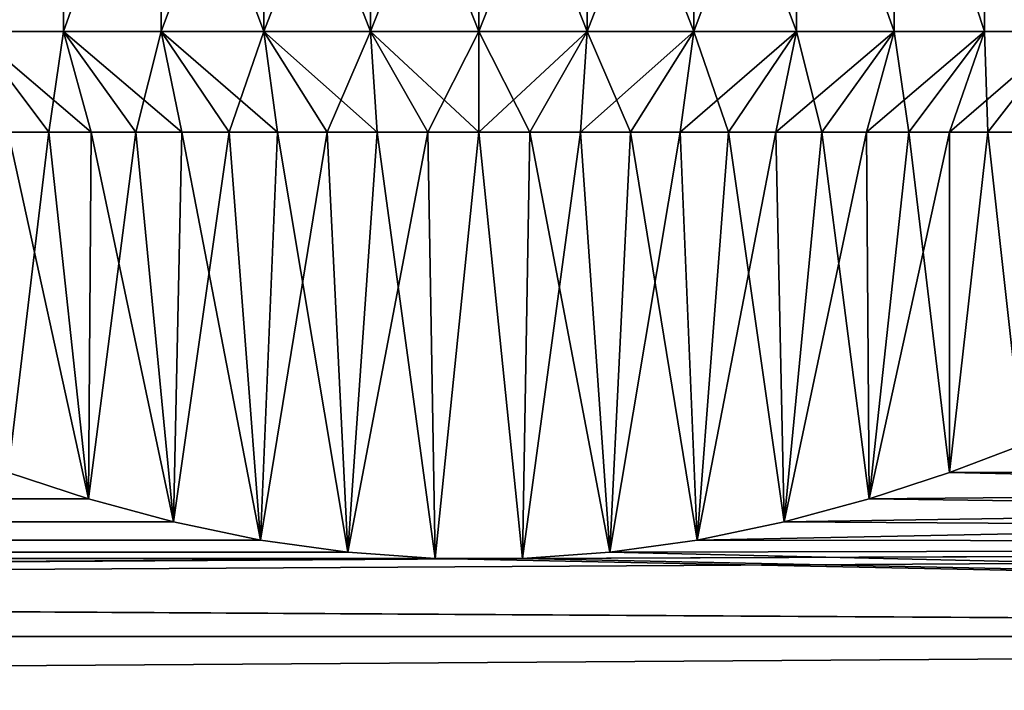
# Model space of a CAD drawing. Header units: metres. Extents: x -147 to 182, y -23 to 81.
# Tile 145 of 212: x 69 to 85, y 18 to 28. Entities that reach past the tile are written whole.
import ezdxf

# ---------------------------------------------------------------- set-up
doc = ezdxf.new("R2010")
doc.units = ezdxf.units.M
doc.layers.add('solid_ORA153_SW0001', color=7, linetype='CONTINUOUS')

msp = doc.modelspace()

# ---------------------------------------------------------------- linework, layer by layer
at = {"layer": 'solid_ORA153_SW0001'}
for points in [[(68.433975, 28.108868, -10.51198), (68.433899, 32.5, -10.511921), (69.875, 32.5, -11.474836)], [(68.433975, 28.108868, 10.51198), (69.875, 32.5, 11.474836), (68.433899, 32.5, 10.511921)], [(69.875092, 28.108868, -11.474889), (68.433975, 28.108868, -10.51198), (69.875, 32.5, -11.474836)], [(68.433975, 28.108868, 10.51198), (69.875092, 28.108868, 11.474889), (69.875, 32.5, 11.474836)], [(69.875092, 28.108868, -11.474889), (69.875, 32.5, -11.474836), (71.429459, 32.5, -12.241408)], [(69.875092, 28.108868, 11.474889), (71.429459, 32.5, 12.241408), (69.875, 32.5, 11.474836)], [(71.42952, 28.108868, -12.241435), (69.875092, 28.108868, -11.474889), (71.429459, 32.5, -12.241408)], [(69.875092, 28.108868, 11.474889), (71.42952, 28.108868, 12.241435), (71.429459, 32.5, 12.241408)], [(71.42952, 28.108868, -12.241435), (71.429459, 32.5, -12.241408), (73.070625, 32.5, -12.79851)], [(73.070679, 28.108868, 12.798526), (73.070625, 32.5, 12.79851), (71.429459, 32.5, 12.241408)], [(71.42952, 28.108868, 12.241435), (73.070679, 28.108868, 12.798526), (71.429459, 32.5, 12.241408)], [(73.070679, 28.108868, -12.798526), (71.42952, 28.108868, -12.241435), (73.070625, 32.5, -12.79851)], [(73.070679, 28.108868, -12.798526), (73.070625, 32.5, -12.79851), (74.770554, 32.5, -13.136647)], [(74.770569, 28.108868, 13.13665), (74.770554, 32.5, 13.136647), (73.070625, 32.5, 12.79851)], [(73.070679, 28.108868, 12.798526), (74.770569, 28.108868, 13.13665), (73.070625, 32.5, 12.79851)], [(74.770569, 28.108868, -13.13665), (73.070679, 28.108868, -12.798526), (74.770554, 32.5, -13.136647)], [(74.770569, 28.108868, -13.13665), (74.770554, 32.5, -13.136647), (76.5, 32.5, -13.249998)], [(76.5, 28.108868, 13.25), (76.5, 32.5, 13.249998), (74.770554, 32.5, 13.136647)], [(74.770569, 28.108868, 13.13665), (76.5, 28.108868, 13.25), (74.770554, 32.5, 13.136647)], [(76.5, 28.108868, -13.25), (74.770569, 28.108868, -13.13665), (76.5, 32.5, -13.249998)], [(76.5, 28.108868, -13.25), (76.5, 32.5, -13.249998), (78.229446, 32.5, -13.136647)], [(78.229431, 28.108868, -13.13665), (76.5, 28.108868, -13.25), (78.229446, 32.5, -13.136647)], [(78.229431, 28.108868, 13.13665), (78.229446, 32.5, 13.136647), (76.5, 32.5, 13.249998)], [(76.5, 28.108868, 13.25), (78.229431, 28.108868, 13.13665), (76.5, 32.5, 13.249998)], [(78.229431, 28.108868, -13.13665), (78.229446, 32.5, -13.136647), (79.929375, 32.5, -12.79851)], [(79.929321, 28.108868, -12.798526), (78.229431, 28.108868, -13.13665), (79.929375, 32.5, -12.79851)], [(78.229431, 28.108868, 13.13665), (79.929321, 28.108868, 12.798526), (78.229446, 32.5, 13.136647)], [(79.929321, 28.108868, 12.798526), (79.929375, 32.5, 12.79851), (78.229446, 32.5, 13.136647)], [(79.929321, 28.108868, -12.798526), (79.929375, 32.5, -12.79851), (81.570541, 32.5, -12.241408)], [(81.57048, 28.108868, -12.241435), (79.929321, 28.108868, -12.798526), (81.570541, 32.5, -12.241408)], [(79.929321, 28.108868, 12.798526), (81.57048, 28.108868, 12.241435), (79.929375, 32.5, 12.79851)], [(81.57048, 28.108868, 12.241435), (81.570541, 32.5, 12.241408), (79.929375, 32.5, 12.79851)], [(83.124908, 28.108868, -11.474889), (81.57048, 28.108868, -12.241435), (81.570541, 32.5, -12.241408)], [(81.57048, 28.108868, 12.241435), (83.124908, 28.108868, 11.474889), (81.570541, 32.5, 12.241408)], [(83.124908, 28.108868, -11.474889), (81.570541, 32.5, -12.241408), (83.125, 32.5, -11.474836)], [(83.124908, 28.108868, 11.474889), (83.125, 32.5, 11.474836), (81.570541, 32.5, 12.241408)], [(84.566025, 28.108868, -10.51198), (83.124908, 28.108868, -11.474889), (83.125, 32.5, -11.474836)], [(83.124908, 28.108868, 11.474889), (84.566025, 28.108868, 10.51198), (83.125, 32.5, 11.474836)], [(84.566025, 28.108868, -10.51198), (83.125, 32.5, -11.474836), (84.566101, 32.5, -10.511921)], [(84.566025, 28.108868, 10.51198), (84.566101, 32.5, 10.511921), (83.125, 32.5, 11.474836)], [(85.86908, 28.108868, -9.369249), (84.566025, 28.108868, -10.51198), (84.566101, 32.5, -10.511921)], [(84.566025, 28.108868, 10.51198), (85.86908, 28.108868, 9.369249), (84.566101, 32.5, 10.511921)], [(85.86908, 28.108868, -9.369249), (84.566101, 32.5, -10.511921), (85.869148, 32.5, -9.369183)], [(85.86908, 28.108868, 9.369249), (85.869148, 32.5, 9.369183), (84.566101, 32.5, 10.511921)], [(70.316841, 26.5, 10.167524), (69.875092, 28.108868, 11.474889), (68.433975, 28.108868, 10.51198)], [(69.637581, 26.5, 9.721997), (70.316841, 26.5, 10.167524), (68.433975, 28.108868, 10.51198)], [(68.98996, 26.5, 9.230888), (69.637581, 26.5, 9.721997), (68.433975, 28.108868, 10.51198)], [(69.637581, 26.5, -9.721997), (68.433975, 28.108868, -10.51198), (69.875092, 28.108868, -11.474889)], [(69.637581, 26.5, -9.721997), (68.98996, 26.5, -9.230888), (68.433975, 28.108868, -10.51198)], [(70.316841, 26.5, -10.167524), (69.637581, 26.5, -9.721997), (69.875092, 28.108868, -11.474889)], [(71.75898, 26.5, 10.914796), (71.42952, 28.108868, 12.241435), (69.875092, 28.108868, 11.474889)], [(71.025291, 26.5, 10.565867), (71.75898, 26.5, 10.914796), (69.875092, 28.108868, 11.474889)], [(70.316841, 26.5, 10.167524), (71.025291, 26.5, 10.565867), (69.875092, 28.108868, 11.474889)], [(71.025291, 26.5, -10.565867), (69.875092, 28.108868, -11.474889), (71.42952, 28.108868, -12.241435)], [(71.025291, 26.5, -10.565867), (70.316841, 26.5, -10.167524), (69.875092, 28.108868, -11.474889)], [(71.75898, 26.5, -10.914796), (71.025291, 26.5, -10.565867), (71.42952, 28.108868, -12.241435)], [(73.289375, 26.5, 11.458704), (73.070679, 28.108868, 12.798526), (71.42952, 28.108868, 12.241435)], [(72.515015, 26.5, 11.212934), (73.289375, 26.5, 11.458704), (71.42952, 28.108868, 12.241435)], [(71.75898, 26.5, 10.914796), (72.515015, 26.5, 11.212934), (71.42952, 28.108868, 12.241435)], [(72.515015, 26.5, -11.212934), (71.42952, 28.108868, -12.241435), (73.070679, 28.108868, -12.798526)], [(72.515015, 26.5, -11.212934), (71.75898, 26.5, -10.914796), (71.42952, 28.108868, -12.241435)], [(73.289375, 26.5, -11.458704), (72.515015, 26.5, -11.212934), (73.070679, 28.108868, -12.798526)], [(74.879539, 26.5, 11.789152), (74.770569, 28.108868, 13.13665), (73.070679, 28.108868, 12.798526)], [(74.078918, 26.5, 11.65111), (74.879539, 26.5, 11.789152), (73.070679, 28.108868, 12.798526)], [(73.289375, 26.5, 11.458704), (74.078918, 26.5, 11.65111), (73.070679, 28.108868, 12.798526)], [(74.078918, 26.5, -11.65111), (73.070679, 28.108868, -12.798526), (74.770569, 28.108868, -13.13665)], [(74.078918, 26.5, -11.65111), (73.289375, 26.5, -11.458704), (73.070679, 28.108868, -12.798526)], [(74.879539, 26.5, -11.789152), (74.078918, 26.5, -11.65111), (74.770569, 28.108868, -13.13665)], [(76.5, 26.5, 11.9), (76.5, 28.108868, 13.25), (74.770569, 28.108868, 13.13665)], [(75.687912, 26.5, 11.872258), (76.5, 26.5, 11.9), (74.770569, 28.108868, 13.13665)], [(74.879539, 26.5, 11.789152), (75.687912, 26.5, 11.872258), (74.770569, 28.108868, 13.13665)], [(75.687912, 26.5, -11.872258), (74.770569, 28.108868, -13.13665), (76.5, 28.108868, -13.25)], [(75.687912, 26.5, -11.872258), (74.879539, 26.5, -11.789152), (74.770569, 28.108868, -13.13665)], [(76.5, 26.5, -11.9), (75.687912, 26.5, -11.872258), (76.5, 28.108868, -13.25)], [(77.312088, 26.5, 11.872258), (78.229431, 28.108868, 13.13665), (76.5, 28.108868, 13.25)], [(76.5, 26.5, 11.9), (77.312088, 26.5, 11.872258), (76.5, 28.108868, 13.25)], [(76.5, 26.5, -11.9), (76.5, 28.108868, -13.25), (78.229431, 28.108868, -13.13665)], [(77.312088, 26.5, -11.872258), (76.5, 26.5, -11.9), (78.229431, 28.108868, -13.13665)], [(77.312088, 26.5, 11.872258), (78.120461, 26.5, 11.789152), (78.229431, 28.108868, 13.13665)], [(78.120461, 26.5, -11.789152), (77.312088, 26.5, -11.872258), (78.229431, 28.108868, -13.13665)], [(78.120461, 26.5, 11.789152), (78.921082, 26.5, 11.65111), (78.229431, 28.108868, 13.13665)], [(78.120461, 26.5, -11.789152), (78.229431, 28.108868, -13.13665), (79.929321, 28.108868, -12.798526)], [(78.921082, 26.5, -11.65111), (78.120461, 26.5, -11.789152), (79.929321, 28.108868, -12.798526)], [(78.921082, 26.5, 11.65111), (79.929321, 28.108868, 12.798526), (78.229431, 28.108868, 13.13665)], [(78.921082, 26.5, 11.65111), (79.710625, 26.5, 11.458704), (79.929321, 28.108868, 12.798526)], [(79.710625, 26.5, -11.458704), (78.921082, 26.5, -11.65111), (79.929321, 28.108868, -12.798526)], [(79.710625, 26.5, 11.458704), (80.484985, 26.5, 11.212934), (79.929321, 28.108868, 12.798526)], [(79.710625, 26.5, -11.458704), (79.929321, 28.108868, -12.798526), (81.57048, 28.108868, -12.241435)], [(80.484985, 26.5, -11.212934), (79.710625, 26.5, -11.458704), (81.57048, 28.108868, -12.241435)], [(80.484985, 26.5, 11.212934), (81.57048, 28.108868, 12.241435), (79.929321, 28.108868, 12.798526)], [(80.484985, 26.5, 11.212934), (81.24102, 26.5, 10.914796), (81.57048, 28.108868, 12.241435)], [(81.24102, 26.5, -10.914796), (80.484985, 26.5, -11.212934), (81.57048, 28.108868, -12.241435)], [(81.24102, 26.5, 10.914796), (81.974709, 26.5, 10.565867), (81.57048, 28.108868, 12.241435)], [(81.24102, 26.5, -10.914796), (81.57048, 28.108868, -12.241435), (83.124908, 28.108868, -11.474889)], [(81.974709, 26.5, -10.565867), (81.24102, 26.5, -10.914796), (83.124908, 28.108868, -11.474889)], [(81.974709, 26.5, 10.565867), (83.124908, 28.108868, 11.474889), (81.57048, 28.108868, 12.241435)], [(81.974709, 26.5, 10.565867), (82.683159, 26.5, 10.167524), (83.124908, 28.108868, 11.474889)], [(82.683159, 26.5, -10.167524), (81.974709, 26.5, -10.565867), (83.124908, 28.108868, -11.474889)], [(82.683159, 26.5, 10.167524), (83.362419, 26.5, 9.721997), (83.124908, 28.108868, 11.474889)], [(82.683159, 26.5, -10.167524), (83.124908, 28.108868, -11.474889), (84.566025, 28.108868, -10.51198)], [(83.362419, 26.5, -9.721997), (82.683159, 26.5, -10.167524), (84.566025, 28.108868, -10.51198)], [(83.362419, 26.5, 9.721997), (84.566025, 28.108868, 10.51198), (83.124908, 28.108868, 11.474889)], [(83.362419, 26.5, 9.721997), (84.01004, 26.5, 9.230888), (84.566025, 28.108868, 10.51198)], [(84.01004, 26.5, -9.230888), (83.362419, 26.5, -9.721997), (84.566025, 28.108868, -10.51198)], [(84.01004, 26.5, 9.230888), (84.622284, 26.5, 8.697042), (84.566025, 28.108868, 10.51198)], [(84.01004, 26.5, -9.230888), (84.566025, 28.108868, -10.51198), (85.86908, 28.108868, -9.369249)], [(84.622284, 26.5, -8.697042), (84.01004, 26.5, -9.230888), (85.86908, 28.108868, -9.369249)], [(84.622284, 26.5, 8.697042), (85.86908, 28.108868, 9.369249), (84.566025, 28.108868, 10.51198)], [(84.622284, 26.5, 8.697042), (85.197006, 26.5, 8.12232), (85.86908, 28.108868, 9.369249)], [(85.197006, 26.5, -8.12232), (84.622284, 26.5, -8.697042), (85.86908, 28.108868, -9.369249)], [(69.637581, 26.5, -9.721997), (70.270508, 20.644506, -10.139204), (68.988342, 21.066946, -9.229574)], [(69.637581, 26.5, -9.721997), (68.988342, 21.066946, -9.229574), (68.98996, 26.5, -9.230888)], [(68.98996, 26.5, 9.230888), (68.98835, 21.066944, 9.229576), (70.270515, 20.644505, 10.139208)], [(68.98996, 26.5, 9.230888), (70.270515, 20.644505, 10.139208), (69.637581, 26.5, 9.721997)], [(70.316841, 26.5, -10.167524), (70.270508, 20.644506, -10.139204), (69.637581, 26.5, -9.721997)], [(69.637581, 26.5, 9.721997), (70.270515, 20.644505, 10.139208), (70.316841, 26.5, 10.167524)], [(71.025291, 26.5, -10.565867), (71.626419, 20.276644, -10.856253), (70.270508, 20.644506, -10.139204)], [(71.025291, 26.5, -10.565867), (70.270508, 20.644506, -10.139204), (70.316841, 26.5, -10.167524)], [(70.316841, 26.5, 10.167524), (70.270515, 20.644505, 10.139208), (71.626427, 20.276642, 10.856256)], [(70.316841, 26.5, 10.167524), (71.626427, 20.276642, 10.856256), (71.025291, 26.5, 10.565867)], [(71.75898, 26.5, -10.914796), (71.626419, 20.276644, -10.856253), (71.025291, 26.5, -10.565867)], [(71.025291, 26.5, 10.565867), (71.626427, 20.276642, 10.856256), (71.75898, 26.5, 10.914796)], [(72.515015, 26.5, -11.212934), (73.014854, 19.988403, -11.378214), (71.626419, 20.276644, -10.856253)], [(72.515015, 26.5, -11.212934), (71.626419, 20.276644, -10.856253), (71.75898, 26.5, -10.914796)], [(71.75898, 26.5, 10.914796), (71.626427, 20.276642, 10.856256), (73.014862, 19.988401, 11.378217)], [(71.75898, 26.5, 10.914796), (73.014862, 19.988401, 11.378217), (72.515015, 26.5, 11.212934)], [(73.289375, 26.5, -11.458704), (73.014854, 19.988403, -11.378214), (72.515015, 26.5, -11.212934)], [(72.515015, 26.5, 11.212934), (73.014862, 19.988401, 11.378217), (73.289375, 26.5, 11.458704)], [(74.078918, 26.5, -11.65111), (74.41053, 19.792824, -11.715123), (73.014854, 19.988403, -11.378214)], [(74.078918, 26.5, -11.65111), (73.014854, 19.988403, -11.378214), (73.289375, 26.5, -11.458704)], [(73.289375, 26.5, 11.458704), (73.014862, 19.988401, 11.378217), (74.410538, 19.792824, 11.715125)], [(73.289375, 26.5, 11.458704), (74.410538, 19.792824, 11.715125), (74.078918, 26.5, 11.65111)], [(74.879539, 26.5, -11.789152), (74.41053, 19.792824, -11.715123), (74.078918, 26.5, -11.65111)], [(74.078918, 26.5, 11.65111), (74.410538, 19.792824, 11.715125), (74.879539, 26.5, 11.789152)], [(75.687912, 26.5, -11.872258), (75.804504, 19.694511, -11.879659), (74.41053, 19.792824, -11.715123)], [(75.687912, 26.5, -11.872258), (74.41053, 19.792824, -11.715123), (74.879539, 26.5, -11.789152)], [(74.879539, 26.5, 11.789152), (74.410538, 19.792824, 11.715125), (75.80452, 19.694511, 11.87966)], [(74.879539, 26.5, 11.789152), (75.80452, 19.694511, 11.87966), (75.687912, 26.5, 11.872258)], [(76.5, 26.5, -11.9), (75.804504, 19.694511, -11.879659), (75.687912, 26.5, -11.872258)], [(75.687912, 26.5, 11.872258), (75.80452, 19.694511, 11.87966), (76.5, 26.5, 11.9)], [(76.5, 26.5, -11.9), (77.195503, 19.694511, -11.879658), (75.804504, 19.694511, -11.879659)], [(76.5, 26.5, 11.9), (75.80452, 19.694511, 11.87966), (77.195518, 19.694511, 11.879657)], [(77.312088, 26.5, -11.872258), (77.195503, 19.694511, -11.879658), (76.5, 26.5, -11.9)], [(76.5, 26.5, 11.9), (77.195518, 19.694511, 11.879657), (77.312088, 26.5, 11.872258)], [(78.120461, 26.5, -11.789152), (78.589462, 19.792824, -11.715124), (77.195503, 19.694511, -11.879658)], [(78.120461, 26.5, -11.789152), (77.195503, 19.694511, -11.879658), (77.312088, 26.5, -11.872258)], [(77.312088, 26.5, 11.872258), (77.195518, 19.694511, 11.879657), (78.589478, 19.792824, 11.715122)], [(77.312088, 26.5, 11.872258), (78.589478, 19.792824, 11.715122), (78.120461, 26.5, 11.789152)], [(78.921082, 26.5, -11.65111), (78.589462, 19.792824, -11.715124), (78.120461, 26.5, -11.789152)], [(78.120461, 26.5, 11.789152), (78.589478, 19.792824, 11.715122), (78.921082, 26.5, 11.65111)], [(79.710625, 26.5, -11.458704), (79.985138, 19.988401, -11.378217), (78.589462, 19.792824, -11.715124)], [(79.710625, 26.5, -11.458704), (78.589462, 19.792824, -11.715124), (78.921082, 26.5, -11.65111)], [(78.921082, 26.5, 11.65111), (78.589478, 19.792824, 11.715122), (79.985146, 19.988403, 11.378214)], [(78.921082, 26.5, 11.65111), (79.985146, 19.988403, 11.378214), (79.710625, 26.5, 11.458704)], [(80.484985, 26.5, -11.212934), (79.985138, 19.988401, -11.378217), (79.710625, 26.5, -11.458704)], [(79.710625, 26.5, 11.458704), (79.985146, 19.988403, 11.378214), (80.484985, 26.5, 11.212934)], [(81.24102, 26.5, -10.914796), (81.373573, 20.276642, -10.856256), (79.985138, 19.988401, -11.378217)], [(81.24102, 26.5, -10.914796), (79.985138, 19.988401, -11.378217), (80.484985, 26.5, -11.212934)], [(80.484985, 26.5, 11.212934), (79.985146, 19.988403, 11.378214), (81.373581, 20.276644, 10.856253)], [(80.484985, 26.5, 11.212934), (81.373581, 20.276644, 10.856253), (81.24102, 26.5, 10.914796)], [(81.974709, 26.5, -10.565867), (81.373573, 20.276642, -10.856256), (81.24102, 26.5, -10.914796)], [(81.24102, 26.5, 10.914796), (81.373581, 20.276644, 10.856253), (81.974709, 26.5, 10.565867)], [(82.683159, 26.5, -10.167524), (82.729485, 20.644503, -10.139209), (81.373573, 20.276642, -10.856256)], [(82.683159, 26.5, -10.167524), (81.373573, 20.276642, -10.856256), (81.974709, 26.5, -10.565867)], [(81.974709, 26.5, 10.565867), (81.373581, 20.276644, 10.856253), (82.729492, 20.644506, 10.139203)], [(81.974709, 26.5, 10.565867), (82.729492, 20.644506, 10.139203), (82.683159, 26.5, 10.167524)], [(83.362419, 26.5, -9.721997), (82.729485, 20.644503, -10.139209), (82.683159, 26.5, -10.167524)], [(82.683159, 26.5, 10.167524), (82.729492, 20.644506, 10.139203), (83.362419, 26.5, 9.721997)], [(84.01004, 26.5, -9.230888), (84.01165, 21.066942, -9.22958), (82.729485, 20.644503, -10.139209)], [(84.01004, 26.5, -9.230888), (82.729485, 20.644503, -10.139209), (83.362419, 26.5, -9.721997)], [(83.362419, 26.5, 9.721997), (82.729492, 20.644506, 10.139203), (84.011658, 21.066946, 9.229571)], [(83.362419, 26.5, 9.721997), (84.011658, 21.066946, 9.229571), (84.01004, 26.5, 9.230888)], [(84.622284, 26.5, -8.697042), (84.01165, 21.066942, -9.22958), (84.01004, 26.5, -9.230888)], [(84.01004, 26.5, 9.230888), (84.011658, 21.066946, 9.229571), (84.622284, 26.5, 8.697042)], [(84.622284, 26.5, -8.697042), (85.172112, 21.508018, -8.148893), (84.01165, 21.066942, -9.22958)], [(84.622284, 26.5, 8.697042), (84.011658, 21.066946, 9.229571), (85.172134, 21.508026, 8.14887)], [(85.197006, 26.5, -8.12232), (85.172112, 21.508018, -8.148893), (84.622284, 26.5, -8.697042)], [(84.622284, 26.5, 8.697042), (85.172134, 21.508026, 8.14887), (85.197006, 26.5, 8.12232)], [(84.01165, 21.066942, -9.22958), (85.172112, 21.508018, -8.148893), (136.699997, 21.118971, -9.109832)], [(85.172134, 21.508026, 8.14887), (84.011658, 21.066946, 9.229571), (136.699997, 21.118971, 9.109835)], [(-70.26889, 20.645021, -10.1382), (68.988342, 21.066946, -9.229574), (70.270508, 20.644506, -10.139204)], [(-70.26889, 20.645023, 10.138197), (70.270515, 20.644505, 10.139208), (68.98835, 21.066944, 9.229576)], [(79.985146, 19.988403, 11.378214), (136.699997, 19.918585, 11.499999), (136.699997, 21.118971, 9.109835)], [(81.373581, 20.276644, 10.856253), (79.985146, 19.988403, 11.378214), (136.699997, 21.118971, 9.109835)], [(82.729492, 20.644506, 10.139203), (81.373581, 20.276644, 10.856253), (136.699997, 21.118971, 9.109835)], [(82.729485, 20.644503, -10.139209), (84.01165, 21.066942, -9.22958), (136.699997, 19.918587, -11.499996)], [(84.011658, 21.066946, 9.229571), (82.729492, 20.644506, 10.139203), (136.699997, 21.118971, 9.109835)], [(84.01165, 21.066942, -9.22958), (136.699997, 21.118971, -9.109832), (136.699997, 19.918587, -11.499996)], [(-71.624863, 20.277004, -10.855556), (-70.26889, 20.645021, -10.1382), (70.270508, 20.644506, -10.139204)], [(-71.624863, 20.277004, -10.855556), (70.270508, 20.644506, -10.139204), (71.626419, 20.276644, -10.856253)], [(-70.26889, 20.645023, 10.138197), (-71.624855, 20.277004, 10.855555), (70.270515, 20.644505, 10.139208)], [(-71.624855, 20.277004, 10.855555), (71.626427, 20.276642, 10.856256), (70.270515, 20.644505, 10.139208)], [(81.373573, 20.276642, -10.856256), (82.729485, 20.644503, -10.139209), (136.699997, 19.918587, -11.499996)], [(-73.013496, 19.988644, -11.37779), (-71.624863, 20.277004, -10.855556), (71.626419, 20.276644, -10.856253)], [(-71.624855, 20.277004, 10.855555), (-73.013496, 19.988644, 11.37779), (71.626427, 20.276642, 10.856256)], [(-73.013496, 19.988644, -11.37779), (71.626419, 20.276644, -10.856253), (73.014854, 19.988403, -11.378214)], [(-73.013496, 19.988644, 11.37779), (73.014862, 19.988401, 11.378217), (71.626427, 20.276642, 10.856256)], [(79.985138, 19.988401, -11.378217), (81.373573, 20.276642, -10.856256), (136.699997, 19.918587, -11.499996)], [(-74.409676, 19.79291, -11.714978), (-73.013496, 19.988644, -11.37779), (73.014854, 19.988403, -11.378214)], [(-73.013496, 19.988644, 11.37779), (-74.409676, 19.79291, 11.714978), (73.014862, 19.988401, 11.378217)], [(-74.409676, 19.79291, -11.714978), (73.014854, 19.988403, -11.378214), (74.41053, 19.792824, -11.715123)], [(-74.409676, 19.79291, 11.714978), (74.410538, 19.792824, 11.715125), (73.014862, 19.988401, 11.378217)], [(78.589462, 19.792824, -11.715124), (79.985138, 19.988401, -11.378217), (136.699997, 19.918587, -11.499996)], [(79.985146, 19.988403, 11.378214), (78.589478, 19.792824, 11.715122), (136.699997, 19.918585, 11.499999)], [(136.699997, 18.448833, 13.734646), (136.699997, 19.918585, 11.499999), (-112.699997, 18.448833, 13.734648)], [(77.195518, 19.694511, 11.879657), (-112.699997, 18.448833, 13.734648), (136.699997, 19.918585, 11.499999)], [(78.589478, 19.792824, 11.715122), (77.195518, 19.694511, 11.879657), (136.699997, 19.918585, 11.499999)], [(78.589462, 19.792824, -11.715124), (136.699997, 19.918587, -11.499996), (136.699997, 18.448835, -13.734644)], [(-75.803856, 19.694534, 11.879619), (-112.699997, 18.448833, 13.734648), (75.80452, 19.694511, 11.87966)], [(-77.196144, 19.694534, -11.879619), (136.699997, 18.448835, -13.734644), (-112.699997, 18.448833, -13.734648)], [(77.195518, 19.694511, 11.879657), (75.80452, 19.694511, 11.87966), (-112.699997, 18.448833, 13.734648)], [(-77.196144, 19.694534, -11.879619), (-75.803818, 19.694534, -11.879616), (136.699997, 18.448835, -13.734644)], [(-74.409676, 19.79291, 11.714978), (-75.803856, 19.694534, 11.879619), (74.410538, 19.792824, 11.715125)], [(-75.803856, 19.694534, 11.879619), (75.80452, 19.694511, 11.87966), (74.410538, 19.792824, 11.715125)], [(-75.803818, 19.694534, -11.879616), (-74.409676, 19.79291, -11.714978), (75.804504, 19.694511, -11.879659)], [(-75.803818, 19.694534, -11.879616), (75.804504, 19.694511, -11.879659), (136.699997, 18.448835, -13.734644)], [(-74.409676, 19.79291, -11.714978), (74.41053, 19.792824, -11.715123), (75.804504, 19.694511, -11.879659)], [(75.804504, 19.694511, -11.879659), (77.195503, 19.694511, -11.879658), (136.699997, 18.448835, -13.734644)], [(77.195503, 19.694511, -11.879658), (78.589462, 19.792824, -11.715124), (136.699997, 18.448835, -13.734644)], [(136.699997, 18.448835, -13.734644), (136.699997, 16.729597, -15.783554), (-112.699997, 18.448833, -13.734648)], [(136.699997, 18.448833, 13.734646), (-112.699997, 18.448833, 13.734648), (-112.699997, 16.729593, 15.783558)], [(136.699997, 16.729595, 15.783557), (136.699997, 18.448833, 13.734646), (-112.699997, 16.729593, 15.783558)], [(136.699997, 16.729597, -15.783554), (-112.699997, 16.729593, -15.783558), (-112.699997, 18.448833, -13.734648)]]:
    msp.add_3dface(points, dxfattribs=at)

doc.saveas('drawing.dxf')
